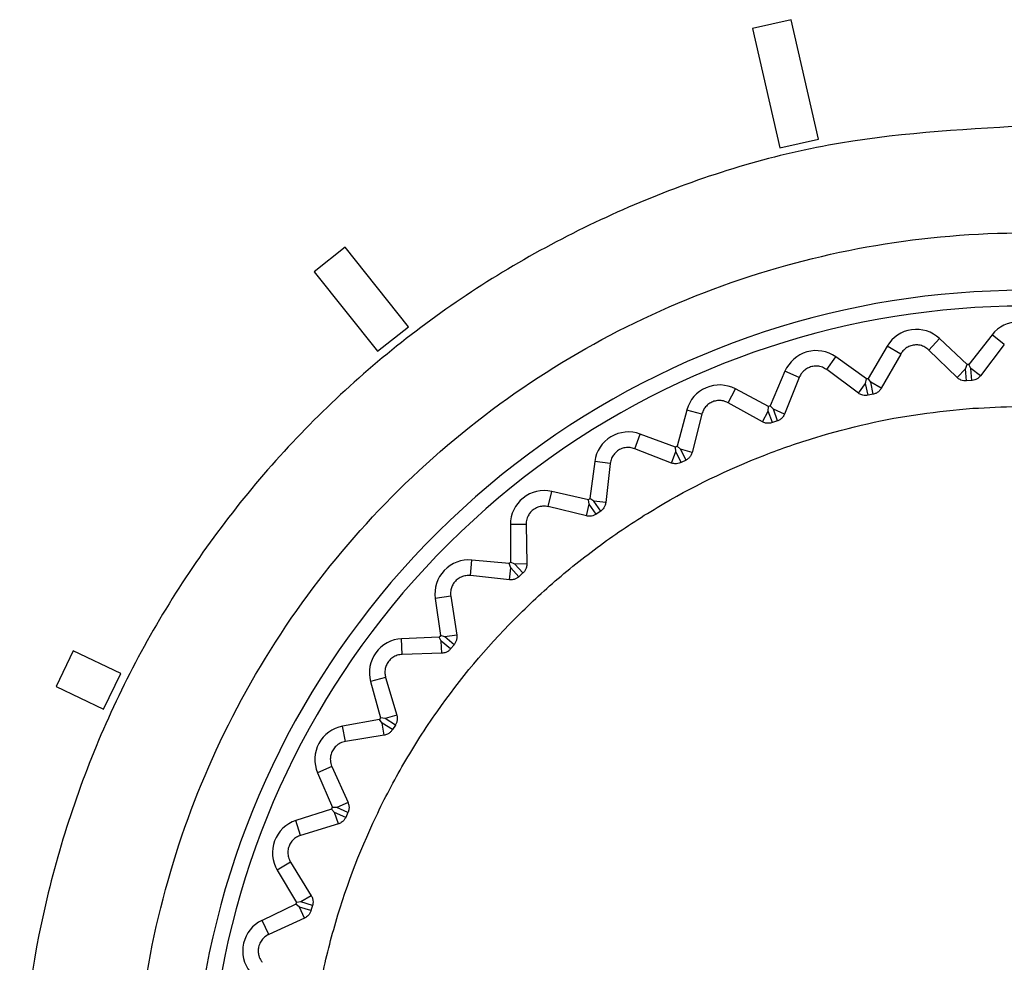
# Model space of a CAD drawing. Header units: millimetres. Extents: x -0.201 to 0.721, y -0.195 to 0.483.
# Tile 75 of 188: x 0.057 to 0.069, y 0.229 to 0.241. Entities that reach past the tile are written whole.
import ezdxf

# ---------------------------------------------------------------- set-up
doc = ezdxf.new("R2010")
doc.units = ezdxf.units.MM

msp = doc.modelspace()

# ---------------------------------------------------------------- linework, layer by layer
at = {"color": 7, "linetype": 'Continuous', "lineweight": 25}
for p, q in [((0.066336, 0.240781), (0.065848, 0.240669)), ((0.065848, 0.240669), (0.066193, 0.239162)), ((0.065848, 0.240669), (0.066193, 0.239162)), ((0.065848, 0.240669), (0.065848, 0.240669)), ((0.06668, 0.239273), (0.066336, 0.240781)), ((0.066193, 0.239162), (0.06668, 0.239273)), ((0.066193, 0.239162), (0.06668, 0.239273)), ((0.06668, 0.239273), (0.06668, 0.239273)), ((0.066193, 0.239162), (0.066193, 0.239162)), ((0.060698, 0.237907), (0.060307, 0.237596)), ((0.0615, 0.236902), (0.060698, 0.237907)), ((0.060307, 0.237596), (0.061109, 0.236591)), ((0.060307, 0.237596), (0.061109, 0.236591)), ((0.060307, 0.237596), (0.060307, 0.237596)), ((0.061109, 0.236591), (0.0615, 0.236902)), ((0.061109, 0.236591), (0.0615, 0.236902)), ((0.0615, 0.236902), (0.0615, 0.236902)), ((0.068076, 0.236607), (0.068212, 0.236751)), ((0.068558, 0.236424), (0.068212, 0.236751)), ((0.068874, 0.2368), (0.068581, 0.236426)), ((0.069029, 0.236678), (0.068728, 0.236281)), ((0.069029, 0.236678), (0.068874, 0.2368)), ((0.061109, 0.236591), (0.061109, 0.236591)), ((0.06755, 0.236656), (0.067309, 0.236247)), ((0.06772, 0.236556), (0.067474, 0.236123)), ((0.06772, 0.236556), (0.06755, 0.236656)), ((0.068433, 0.236259), (0.068076, 0.236607)), ((0.066785, 0.236359), (0.0669, 0.236519)), ((0.067286, 0.236242), (0.0669, 0.236519)), ((0.066257, 0.236338), (0.066072, 0.2359)), ((0.066438, 0.236261), (0.066257, 0.236338)), ((0.067185, 0.236062), (0.066785, 0.236359)), ((0.068433, 0.236259), (0.068538, 0.23637)), ((0.068538, 0.23637), (0.068558, 0.236424)), ((0.06855, 0.236217), (0.068538, 0.23637)), ((0.068608, 0.236375), (0.068581, 0.236426)), ((0.068618, 0.236222), (0.068608, 0.236375)), ((0.068728, 0.236281), (0.068608, 0.236375)), ((0.066438, 0.236261), (0.066252, 0.235798)), ((0.067185, 0.236062), (0.067274, 0.236186)), ((0.067274, 0.236186), (0.067286, 0.236242)), ((0.067307, 0.236035), (0.067274, 0.236186)), ((0.067342, 0.2362), (0.067309, 0.236247)), ((0.067373, 0.236049), (0.067342, 0.2362)), ((0.067474, 0.236123), (0.067342, 0.2362)), ((0.068618, 0.236222), (0.06855, 0.236217)), ((0.065538, 0.235941), (0.065631, 0.236115)), ((0.06605, 0.235892), (0.065631, 0.236115)), ((0.065974, 0.235699), (0.065538, 0.235941)), ((0.067373, 0.236049), (0.067307, 0.236035)), ((0.065017, 0.235849), (0.064893, 0.235391)), ((0.065208, 0.235798), (0.065017, 0.235849)), ((0.065974, 0.235699), (0.066046, 0.235834)), ((0.066046, 0.235834), (0.06605, 0.235892)), ((0.066098, 0.23569), (0.066046, 0.235834)), ((0.066112, 0.235858), (0.066072, 0.2359)), ((0.066163, 0.235712), (0.066112, 0.235858)), ((0.066252, 0.235798), (0.066112, 0.235858)), ((0.065208, 0.235798), (0.065085, 0.235314)), ((0.066163, 0.235712), (0.066098, 0.23569)), ((0.064358, 0.23536), (0.064427, 0.235545)), ((0.064872, 0.23538), (0.064427, 0.235545)), ((0.064823, 0.235179), (0.064358, 0.23536)), ((0.064823, 0.235179), (0.064876, 0.235323)), ((0.064876, 0.235323), (0.064872, 0.23538)), ((0.064947, 0.235186), (0.064876, 0.235323)), ((0.064938, 0.235354), (0.064893, 0.235391)), ((0.065007, 0.235217), (0.064938, 0.235354)), ((0.065085, 0.235314), (0.064938, 0.235354)), ((0.063854, 0.2352), (0.063792, 0.234729)), ((0.06405, 0.235174), (0.063854, 0.2352)), ((0.065007, 0.235217), (0.064947, 0.235186)), ((0.06405, 0.235174), (0.063993, 0.234679)), ((0.063266, 0.234628), (0.063309, 0.23482)), ((0.063773, 0.234716), (0.063309, 0.23482)), ((0.063784, 0.234659), (0.063773, 0.234716)), ((0.063841, 0.234699), (0.063792, 0.234729)), ((0.063929, 0.234572), (0.063841, 0.234699)), ((0.063993, 0.234679), (0.063841, 0.234699)), ((0.06375, 0.23451), (0.063266, 0.234628)), ((0.06375, 0.23451), (0.063784, 0.234659)), ((0.063873, 0.234533), (0.063784, 0.234659)), ((0.063929, 0.234572), (0.063873, 0.234533)), ((0.062788, 0.234402), (0.062789, 0.233926)), ((0.062985, 0.234402), (0.062788, 0.234402)), ((0.062985, 0.234402), (0.062994, 0.233904)), ((0.062281, 0.233756), (0.062299, 0.233952)), ((0.062772, 0.233911), (0.062299, 0.233952)), ((0.062791, 0.233856), (0.062772, 0.233911)), ((0.062777, 0.233704), (0.062791, 0.233856)), ((0.062842, 0.233903), (0.062789, 0.233926)), ((0.062895, 0.233743), (0.062791, 0.233856)), ((0.062994, 0.233904), (0.062842, 0.233903)), ((0.062945, 0.23379), (0.062842, 0.233903)), ((0.062777, 0.233704), (0.062281, 0.233756)), ((0.062945, 0.23379), (0.062895, 0.233743)), ((0.062033, 0.233495), (0.061838, 0.233468)), ((0.061838, 0.233468), (0.061902, 0.232998)), ((0.062033, 0.233495), (0.062109, 0.233002)), ((0.061887, 0.23298), (0.061413, 0.232958)), ((0.061421, 0.232761), (0.061413, 0.232958)), ((0.061913, 0.232928), (0.061887, 0.23298)), ((0.061957, 0.232982), (0.061902, 0.232998)), ((0.062109, 0.233002), (0.061957, 0.232982)), ((0.062075, 0.232883), (0.061957, 0.232982)), ((0.06192, 0.232776), (0.061913, 0.232928)), ((0.062031, 0.23283), (0.061913, 0.232928)), ((0.062075, 0.232883), (0.062031, 0.23283)), ((0.057263, 0.232808), (0.057046, 0.232357)), ((0.057862, 0.232519), (0.057263, 0.232808)), ((0.06192, 0.232776), (0.061421, 0.232761)), ((0.057645, 0.232069), (0.057862, 0.232519)), ((0.057645, 0.232069), (0.057862, 0.232519)), ((0.057862, 0.232519), (0.057862, 0.232519)), ((0.06121, 0.232469), (0.06102, 0.232417)), ((0.06121, 0.232469), (0.061351, 0.231991)), ((0.057046, 0.232357), (0.057645, 0.232069)), ((0.057046, 0.232357), (0.057645, 0.232069)), ((0.057046, 0.232357), (0.057046, 0.232357)), ((0.06102, 0.232417), (0.061147, 0.231959)), ((0.057645, 0.232069), (0.057645, 0.232069)), ((0.061204, 0.23195), (0.061147, 0.231959)), ((0.061351, 0.231991), (0.061204, 0.23195)), ((0.061334, 0.231868), (0.061204, 0.23195)), ((0.061135, 0.231939), (0.060667, 0.231854)), ((0.060702, 0.23166), (0.060667, 0.231854)), ((0.061167, 0.231891), (0.061135, 0.231939)), ((0.061194, 0.231741), (0.061167, 0.231891)), ((0.061297, 0.23181), (0.061167, 0.231891)), ((0.061334, 0.231868), (0.061297, 0.23181)), ((0.061194, 0.231741), (0.060702, 0.23166)), ((0.060531, 0.231343), (0.06035, 0.231265)), ((0.060531, 0.231343), (0.060735, 0.230888)), ((0.06035, 0.231265), (0.060537, 0.230828)), ((0.060594, 0.230828), (0.060537, 0.230828)), ((0.060735, 0.230888), (0.060594, 0.230828)), ((0.060734, 0.230763), (0.060594, 0.230828)), ((0.060527, 0.230807), (0.060075, 0.230661)), ((0.060566, 0.230764), (0.060527, 0.230807)), ((0.060613, 0.230619), (0.060566, 0.230764)), ((0.060706, 0.230701), (0.060566, 0.230764)), ((0.060734, 0.230763), (0.060706, 0.230701)), ((0.060136, 0.230473), (0.060075, 0.230661)), ((0.060613, 0.230619), (0.060136, 0.230473)), ((0.060009, 0.230136), (0.05984, 0.230035)), ((0.060009, 0.230136), (0.060271, 0.229712)), ((0.05984, 0.230035), (0.060083, 0.229627)), ((0.060271, 0.229712), (0.06014, 0.229634)), ((0.060076, 0.229605), (0.059648, 0.229399)), ((0.06012, 0.229567), (0.060076, 0.229605)), ((0.06014, 0.229634), (0.060083, 0.229627)), ((0.060287, 0.229589), (0.06014, 0.229634)), ((0.060287, 0.229589), (0.060267, 0.229523)), ((0.060186, 0.229429), (0.06012, 0.229567)), ((0.060267, 0.229523), (0.06012, 0.229567)), ((0.059733, 0.229221), (0.059648, 0.229399)), ((0.060186, 0.229429), (0.059733, 0.229221))]:
    msp.add_line(p, q, dxfattribs=at)
for centre, radius, start, end in [((0.069284, 0.226837), 0.0105244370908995, 347.639321, 281.955083), ((0.069284, 0.226837), 0.0103244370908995, 347.639321, 281.955083), ((0.069211, 0.236536), 0.000427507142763, 39.014201, 141.856799), ((0.067918, 0.23644), 0.000427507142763, 46.673775, 149.516374), ((0.066651, 0.236172), 0.000427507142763, 54.33335, 157.175948), ((0.069284, 0.226837), 0.0096150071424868, 94.196107, 94.334468), ((0.069284, 0.226837), 0.0096150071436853, 101.855681, 101.994042), ((0.06543, 0.235738), 0.000427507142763, 61.992924, 164.835523), ((0.069284, 0.226837), 0.0096150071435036, 109.515256, 109.653617), ((0.064278, 0.235144), 0.0004275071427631, 69.652498, 172.495097), ((0.069284, 0.226837), 0.009615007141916, 117.17483, 117.313191), ((0.063215, 0.234403), 0.0004275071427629, 77.312073, 180.154676), ((0.069284, 0.226837), 0.0096150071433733, 124.834405, 124.972766), ((0.062261, 0.233527), 0.0004275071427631, 84.971647, 187.814246), ((0.069284, 0.226837), 0.0096150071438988, 132.493979, 132.63234), ((0.061432, 0.232531), 0.0004275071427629, 92.631222, 195.473821), ((0.069284, 0.226837), 0.0096150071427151, 140.153553, 140.291915), ((0.069284, 0.226837), 0.0096150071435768, 147.813128, 147.951489), ((0.060743, 0.231433), 0.0004275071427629, 100.290796, 203.133395), ((0.069284, 0.226837), 0.0096150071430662, 155.472702, 155.611064), ((0.060207, 0.230254), 0.0004275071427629, 107.950371, 210.79297), ((0.069284, 0.226837), 0.00961500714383, 163.132277, 163.270638), ((0.059832, 0.229014), 0.000427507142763, 115.609945, 218.452544)]:
    msp.add_arc(centre, radius, start, end, dxfattribs=at)
for points, knots in [([(0.0692842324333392, 0.2394382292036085), (0.0701154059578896, 0.2393909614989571), (0.0717777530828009, 0.2392964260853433), (0.0741754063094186, 0.2385412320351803), (0.0763850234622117, 0.2373675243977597), (0.0783216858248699, 0.2357760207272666), (0.0799109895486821, 0.233839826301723), (0.0810918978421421, 0.2316301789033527), (0.0818190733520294, 0.2292328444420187), (0.0820646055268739, 0.2267396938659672), (0.081819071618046, 0.224246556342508), (0.0810918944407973, 0.2218491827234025), (0.0799109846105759, 0.2196396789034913), (0.0783216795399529, 0.217702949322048), (0.0763850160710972, 0.2161134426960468), (0.0741753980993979, 0.2149322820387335), (0.0717777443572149, 0.2142049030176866), (0.0692842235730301, 0.2139592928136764), (0.0667907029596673, 0.2142049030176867), (0.064393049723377, 0.2149322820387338), (0.0621834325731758, 0.2161134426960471), (0.0602467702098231, 0.2177029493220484), (0.0586574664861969, 0.2196396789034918), (0.057476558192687, 0.221849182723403), (0.0567493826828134, 0.2242465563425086), (0.0565038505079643, 0.2267396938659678), (0.0567493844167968, 0.2292328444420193), (0.0574765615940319, 0.2316301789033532), (0.0586574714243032, 0.2338398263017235), (0.0602467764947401, 0.2357760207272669), (0.0621834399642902, 0.2373675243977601), (0.0643930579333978, 0.2385412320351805), (0.0667907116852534, 0.2392964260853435), (0.0684530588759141, 0.2393909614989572), (0.0692842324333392, 0.2394382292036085)], [0, 0, 0, 0, 0.0312499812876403, 0.062499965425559, 0.093749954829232, 0.1249999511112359, 0.1562499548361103, 0.1874999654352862, 0.2187499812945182, 0.2500000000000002, 0.2812500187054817, 0.312500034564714, 0.3437500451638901, 0.3750000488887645, 0.406250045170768, 0.437500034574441, 0.4687500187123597, 0.5000000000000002, 0.5312499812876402, 0.5624999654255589, 0.5937499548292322, 0.6249999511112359, 0.6562499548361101, 0.6874999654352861, 0.7187499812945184, 0.7500000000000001, 0.7812500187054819, 0.8125000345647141, 0.8437500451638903, 0.8750000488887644, 0.9062500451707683, 0.9375000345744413, 0.9687500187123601, 1, 1, 1, 1]), ([(0.0692842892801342, 0.2155868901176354), (0.0700739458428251, 0.2156343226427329), (0.0714876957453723, 0.2157192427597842), (0.0734601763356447, 0.2163373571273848), (0.0751571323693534, 0.2171776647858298), (0.0767019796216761, 0.2183080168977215), (0.078023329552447, 0.21966754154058), (0.0791074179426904, 0.2212444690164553), (0.0799040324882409, 0.2229651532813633), (0.080404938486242, 0.2248119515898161), (0.0805869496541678, 0.2266992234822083), (0.0804482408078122, 0.2286075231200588), (0.0799953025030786, 0.2304483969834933), (0.0792328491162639, 0.2322029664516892), (0.0781962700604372, 0.2337899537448), (0.0768962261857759, 0.2351931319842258), (0.0753929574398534, 0.2363475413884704), (0.0737018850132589, 0.237241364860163), (0.0719012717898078, 0.2378332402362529), (0.0700096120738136, 0.2381170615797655), (0.0681143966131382, 0.2380796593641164), (0.0662351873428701, 0.2377213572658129), (0.0644589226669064, 0.2370586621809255), (0.0628040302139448, 0.2360983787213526), (0.0613471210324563, 0.2348848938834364), (0.060103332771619, 0.2334307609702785), (0.0591302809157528, 0.2318032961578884), (0.0584380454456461, 0.2300193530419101), (0.0580586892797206, 0.2281616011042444), (0.0579960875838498, 0.2262492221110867), (0.0582530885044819, 0.2243708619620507), (0.0588269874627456, 0.2225458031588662), (0.0596911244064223, 0.2208586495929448), (0.0608365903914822, 0.2193265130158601), (0.0622102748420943, 0.2180209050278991), (0.0637980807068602, 0.2169530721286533), (0.0655264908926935, 0.2161802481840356), (0.0673778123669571, 0.2156811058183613), (0.0686427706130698, 0.2156185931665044), (0.0692842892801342, 0.2155868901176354)], [0, 0, 0, 0, 0.0334831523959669, 0.0599460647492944, 0.0871767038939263, 0.113644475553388, 0.1408801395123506, 0.1673510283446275, 0.1945897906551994, 0.2210608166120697, 0.2482995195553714, 0.2747674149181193, 0.30200268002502, 0.3284657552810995, 0.3556959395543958, 0.3821546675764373, 0.4093804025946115, 0.4358366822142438, 0.4630600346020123, 0.489517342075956, 0.5167419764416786, 0.5432033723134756, 0.5704324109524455, 0.5968987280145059, 0.6241328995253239, 0.6506030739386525, 0.6778411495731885, 0.7043125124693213, 0.7315516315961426, 0.7580207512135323, 0.7852573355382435, 0.8117220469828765, 0.8389539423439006, 0.86541387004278, 0.8926408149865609, 0.9190970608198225, 0.9463202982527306, 0.9727765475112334, 0.9999999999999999, 0.9999999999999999, 0.9999999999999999, 0.9999999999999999]), ([(0.0680761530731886, 0.2366069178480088), (0.0680600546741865, 0.2366204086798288), (0.0680292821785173, 0.2366461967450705), (0.0679692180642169, 0.236668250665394), (0.0679071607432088, 0.2366737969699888), (0.0678485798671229, 0.2366632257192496), (0.0677922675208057, 0.2366369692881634), (0.0677481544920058, 0.2365997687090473), (0.06772854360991, 0.2365694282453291), (0.0677200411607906, 0.2365562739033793)], [0, 0, 0, 0, 0.1686710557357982, 0.3224189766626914, 0.4528373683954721, 0.5835978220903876, 0.7075078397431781, 0.8731877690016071, 1, 1, 1, 1]), ([(0.0667847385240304, 0.2363587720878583), (0.0667673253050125, 0.2363698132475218), (0.0667337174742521, 0.2363911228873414), (0.066671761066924, 0.2364052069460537), (0.0666094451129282, 0.2364027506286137), (0.0665526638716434, 0.2363847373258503), (0.0665039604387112, 0.2363538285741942), (0.0664632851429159, 0.2363120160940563), (0.0664472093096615, 0.23627900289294), (0.0664384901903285, 0.236261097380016)], [0, 0, 0, 0, 0.1657338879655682, 0.3198694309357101, 0.4503485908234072, 0.5811848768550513, 0.7047900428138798, 0.8398856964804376, 1, 1, 1, 1]), ([(0.0685503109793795, 0.2362167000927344), (0.0685392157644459, 0.2362165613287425), (0.068514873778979, 0.2362162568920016), (0.0684758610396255, 0.2362278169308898), (0.068449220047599, 0.2362442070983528), (0.0684359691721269, 0.2362565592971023), (0.0684333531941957, 0.2362589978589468)], [0, 0, 0, 0, 0.2376335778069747, 0.5213484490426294, 0.9055049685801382, 1, 1, 1, 1]), ([(0.0687278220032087, 0.236280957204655), (0.0687176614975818, 0.2362696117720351), (0.0686994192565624, 0.2362492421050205), (0.0686611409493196, 0.2362293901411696), (0.0686334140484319, 0.2362229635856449), (0.0686196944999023, 0.2362218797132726), (0.0686184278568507, 0.2362217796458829)], [0, 0, 0, 0, 0.3917355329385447, 0.7033246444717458, 0.972609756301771, 1, 1, 1, 1]), ([(0.0673066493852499, 0.2360352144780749), (0.0672965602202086, 0.236033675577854), (0.0672734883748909, 0.2360301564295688), (0.0672342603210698, 0.2360355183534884), (0.0672044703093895, 0.2360479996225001), (0.0671889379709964, 0.236058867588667), (0.0671851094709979, 0.236061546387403)], [0, 0, 0, 0, 0.2186136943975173, 0.4999245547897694, 0.8767385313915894, 1, 1, 1, 1]), ([(0.0674740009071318, 0.2361225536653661), (0.0674655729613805, 0.2361101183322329), (0.0674503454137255, 0.2360876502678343), (0.0674153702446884, 0.2360628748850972), (0.0673885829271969, 0.2360526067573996), (0.0673749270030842, 0.2360496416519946), (0.0673734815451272, 0.2360493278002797)], [0, 0, 0, 0, 0.3868185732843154, 0.6989008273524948, 0.9681291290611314, 1, 1, 1, 1]), ([(0.0655379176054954, 0.235940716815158), (0.0655196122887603, 0.2359491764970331), (0.0654838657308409, 0.2359656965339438), (0.065421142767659, 0.2359717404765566), (0.065359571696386, 0.2359613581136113), (0.0653055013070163, 0.2359362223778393), (0.0652611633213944, 0.2358993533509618), (0.065225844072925, 0.2358522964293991), (0.0652141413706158, 0.235817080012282), (0.065207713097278, 0.2357977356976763)], [0, 0, 0, 0, 0.16228614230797, 0.3169118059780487, 0.4475071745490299, 0.5784772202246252, 0.7017756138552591, 0.8361858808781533, 1, 1, 1, 1]), ([(0.0686313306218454, 0.2358701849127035), (0.0684090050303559, 0.2358492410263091), (0.0677383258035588, 0.2357860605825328), (0.0668557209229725, 0.2355828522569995), (0.0657381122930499, 0.2351983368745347), (0.0648461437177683, 0.2347632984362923), (0.0639929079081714, 0.2342053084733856), (0.0633891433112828, 0.2337325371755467), (0.0626421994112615, 0.2330384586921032), (0.0619850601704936, 0.2322523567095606), (0.0614355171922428, 0.2313931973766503), (0.0609603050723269, 0.2304908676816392), (0.0606004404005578, 0.2295315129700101), (0.0603662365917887, 0.2285387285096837), (0.0602540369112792, 0.227782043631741), (0.0602056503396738, 0.2270229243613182), (0.0602214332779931, 0.2262543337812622), (0.0603289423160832, 0.2252404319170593), (0.0605646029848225, 0.2242437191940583), (0.0609218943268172, 0.2232889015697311), (0.0613589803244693, 0.2223678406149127), (0.0619112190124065, 0.2215056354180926), (0.0625643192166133, 0.2207231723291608), (0.0632814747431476, 0.2199989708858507), (0.0640878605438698, 0.2193683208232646), (0.0649630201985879, 0.2188462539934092), (0.0658793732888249, 0.2184003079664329), (0.0668490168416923, 0.2180721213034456), (0.0678476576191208, 0.2178691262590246), (0.0688600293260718, 0.2177515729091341), (0.069883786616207, 0.2177627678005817), (0.0708935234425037, 0.2179017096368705), (0.0718878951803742, 0.2181258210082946), (0.0728505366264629, 0.2184752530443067), (0.0737576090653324, 0.2189405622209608), (0.07440778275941, 0.2193473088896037), (0.0750195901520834, 0.2198062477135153), (0.0755879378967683, 0.2203118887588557), (0.0761172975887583, 0.2208693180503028), (0.0766804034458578, 0.2215736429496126), (0.0772522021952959, 0.2224704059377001), (0.0776829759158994, 0.2233977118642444), (0.0779508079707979, 0.2241793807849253), (0.0781611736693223, 0.2249631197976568), (0.0783280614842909, 0.22597157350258), (0.0783643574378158, 0.2273053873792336), (0.0782136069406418, 0.2284868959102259), (0.0779586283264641, 0.2294741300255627), (0.0776207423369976, 0.2304361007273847), (0.0771621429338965, 0.2313516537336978), (0.0765948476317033, 0.2321984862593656), (0.0759577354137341, 0.2329940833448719), (0.0752220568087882, 0.2337060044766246), (0.0744065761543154, 0.2343171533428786), (0.0735421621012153, 0.2348569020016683), (0.0726123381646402, 0.2352851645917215), (0.0716406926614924, 0.2355918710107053), (0.0709554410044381, 0.2357458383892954), (0.0701410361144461, 0.2358656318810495), (0.0693861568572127, 0.2359100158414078), (0.0688206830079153, 0.2358801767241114), (0.0686313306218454, 0.2358701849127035)], [0, 0, 0, 0, 0.0117686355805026, 0.035501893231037, 0.0474854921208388, 0.0740600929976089, 0.0875124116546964, 0.1011852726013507, 0.1144282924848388, 0.1412192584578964, 0.1548948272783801, 0.168138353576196, 0.1949304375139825, 0.2086066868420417, 0.221860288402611, 0.2352067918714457, 0.2486604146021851, 0.2623348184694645, 0.2889048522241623, 0.3023549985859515, 0.3160258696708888, 0.3425949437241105, 0.3560354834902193, 0.3697026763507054, 0.3962691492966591, 0.409706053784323, 0.4233709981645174, 0.4499379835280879, 0.4633751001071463, 0.4770401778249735, 0.5036105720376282, 0.5170516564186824, 0.5307191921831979, 0.5572907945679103, 0.5707415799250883, 0.5844128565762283, 0.5976670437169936, 0.611014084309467, 0.6244681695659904, 0.6381428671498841, 0.6584969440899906, 0.6803791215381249, 0.6918611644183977, 0.7020217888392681, 0.7231333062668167, 0.7455732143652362, 0.7721458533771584, 0.7855973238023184, 0.7992695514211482, 0.8258406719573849, 0.8392822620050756, 0.852950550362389, 0.8795176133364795, 0.8929548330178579, 0.9066201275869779, 0.9331861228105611, 0.9466227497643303, 0.960287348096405, 0.970155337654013, 0.9900063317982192, 1, 1, 1, 1]), ([(0.0660982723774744, 0.2356895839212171), (0.0660899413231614, 0.2356870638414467), (0.0660692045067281, 0.2356807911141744), (0.0660314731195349, 0.2356796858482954), (0.0659983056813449, 0.2356873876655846), (0.0659801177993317, 0.2356965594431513), (0.0659743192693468, 0.2356994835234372)], [0, 0, 0, 0, 0.1865550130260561, 0.4643538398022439, 0.8292291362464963, 1, 1, 1, 1]), ([(0.0662524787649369, 0.2357984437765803), (0.066245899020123, 0.2357851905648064), (0.0662339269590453, 0.2357610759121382), (0.0662029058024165, 0.2357319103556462), (0.0661775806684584, 0.2357179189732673), (0.0661642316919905, 0.2357130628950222), (0.0661626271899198, 0.2357124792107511)], [0, 0, 0, 0, 0.3814686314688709, 0.6940946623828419, 0.9632312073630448, 1, 1, 1, 1]), ([(0.06435793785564, 0.2353602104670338), (0.06433919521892, 0.2353660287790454), (0.0643020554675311, 0.2353775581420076), (0.0642396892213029, 0.2353756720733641), (0.0641798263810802, 0.2353575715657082), (0.0641293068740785, 0.2353257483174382), (0.0640900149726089, 0.2352835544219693), (0.0640606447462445, 0.2352318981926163), (0.0640535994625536, 0.2351950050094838), (0.0640496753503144, 0.2351744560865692)], [0, 0, 0, 0, 0.1581503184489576, 0.313385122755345, 0.4441607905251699, 0.5753317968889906, 0.6983160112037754, 0.8319667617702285, 0.9999999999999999, 0.9999999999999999, 0.9999999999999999, 0.9999999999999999]), ([(0.065085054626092, 0.2353144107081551), (0.0650803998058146, 0.2353006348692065), (0.0650718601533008, 0.2352753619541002), (0.0650453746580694, 0.2352424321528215), (0.0650220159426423, 0.2352248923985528), (0.0650092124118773, 0.2352181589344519), (0.0650074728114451, 0.2352172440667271)], [0, 0, 0, 0, 0.3753735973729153, 0.688653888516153, 0.9576977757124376, 1, 1, 1, 1]), ([(0.0649467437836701, 0.2351859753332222), (0.0649382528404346, 0.2351821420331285), (0.0649186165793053, 0.2351732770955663), (0.0648816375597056, 0.2351673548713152), (0.0648482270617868, 0.2351704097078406), (0.0648288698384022, 0.2351770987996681), (0.0648225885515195, 0.2351792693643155)], [0, 0, 0, 0, 0.1994488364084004, 0.4612478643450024, 0.8251786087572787, 1, 1, 1, 1]), ([(0.0632658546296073, 0.2346276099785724), (0.0632423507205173, 0.2346312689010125), (0.063200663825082, 0.2346377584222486), (0.0631329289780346, 0.2346229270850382), (0.0630758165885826, 0.2345922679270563), (0.0630318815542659, 0.2345488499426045), (0.062999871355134, 0.2344953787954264), (0.0629859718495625, 0.234444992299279), (0.062985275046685, 0.2344129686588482), (0.062985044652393, 0.2344023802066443)], [0, 0, 0, 0, 0.1903794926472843, 0.3376600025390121, 0.4859259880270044, 0.6142563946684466, 0.7382626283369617, 0.9134578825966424, 1, 1, 1, 1]), ([(0.0639925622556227, 0.2346790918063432), (0.0639898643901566, 0.2346651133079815), (0.0639848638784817, 0.2346392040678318), (0.0639634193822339, 0.2346032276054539), (0.0639425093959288, 0.2345823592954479), (0.0639304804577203, 0.2345737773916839), (0.0639286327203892, 0.2345724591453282)], [0, 0, 0, 0, 0.3680527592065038, 0.6821882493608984, 0.9511816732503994, 1, 1, 1, 1]), ([(0.0638726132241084, 0.2345333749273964), (0.0638694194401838, 0.2345312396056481), (0.0638557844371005, 0.2345221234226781), (0.0638289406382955, 0.2345107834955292), (0.063789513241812, 0.2345038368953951), (0.0637647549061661, 0.2345078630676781), (0.0637504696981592, 0.2345101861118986)], [0, 0, 0, 0, 0.0825282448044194, 0.3523321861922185, 0.6263048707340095, 1, 1, 1, 1]), ([(0.0629944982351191, 0.2339038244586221), (0.0629937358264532, 0.233889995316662), (0.0629923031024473, 0.2338640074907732), (0.0629763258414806, 0.2338258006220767), (0.0629583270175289, 0.2338018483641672), (0.0629472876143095, 0.2337914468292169), (0.0629453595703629, 0.2337896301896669)], [0, 0, 0, 0, 0.3586710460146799, 0.6740172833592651, 0.943066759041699, 1, 1, 1, 1]), ([(0.0622811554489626, 0.2337559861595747), (0.0622629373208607, 0.233756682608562), (0.0622255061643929, 0.2337581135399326), (0.0621672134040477, 0.2337415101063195), (0.0621134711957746, 0.2337092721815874), (0.0620720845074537, 0.2336657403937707), (0.0620444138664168, 0.2336150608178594), (0.0620282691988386, 0.2335562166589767), (0.0620311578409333, 0.2335175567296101), (0.0620328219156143, 0.2334952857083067)], [0, 0, 0, 0, 0.1473950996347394, 0.3028395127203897, 0.4345559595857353, 0.5667291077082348, 0.6891185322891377, 0.8209089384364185, 1, 1, 1, 1]), ([(0.0628950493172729, 0.2337434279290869), (0.0628861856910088, 0.2337362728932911), (0.0628670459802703, 0.2337208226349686), (0.0628289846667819, 0.2337058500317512), (0.0627982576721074, 0.233702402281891), (0.0627804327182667, 0.2337038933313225), (0.0627770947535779, 0.2337041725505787)], [0, 0, 0, 0, 0.243306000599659, 0.5253838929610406, 0.9111216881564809, 1, 1, 1, 1]), ([(0.0621086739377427, 0.2330024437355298), (0.0621097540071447, 0.2329891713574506), (0.0621118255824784, 0.2329637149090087), (0.0621016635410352, 0.2329241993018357), (0.062087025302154, 0.2328973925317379), (0.0620771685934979, 0.2328851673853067), (0.0620752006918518, 0.2328827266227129)], [0, 0, 0, 0, 0.345557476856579, 0.6627799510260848, 0.93267368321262, 1, 1, 1, 1]), ([(0.0620314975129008, 0.2328302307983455), (0.062022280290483, 0.2328207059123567), (0.0620037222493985, 0.2328015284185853), (0.0619652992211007, 0.2327819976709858), (0.0619370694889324, 0.2327762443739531), (0.0619209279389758, 0.2327756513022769), (0.0619198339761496, 0.2327756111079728)], [0, 0, 0, 0, 0.2825997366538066, 0.5689889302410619, 0.9707890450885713, 1, 1, 1, 1]), ([(0.0614214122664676, 0.2327608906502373), (0.0614002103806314, 0.2327586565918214), (0.0613600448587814, 0.2327544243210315), (0.0613022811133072, 0.2327262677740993), (0.0612554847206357, 0.2326856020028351), (0.0612226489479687, 0.232636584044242), (0.0612023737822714, 0.2325783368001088), (0.0611981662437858, 0.2325205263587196), (0.0612063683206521, 0.2324850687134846), (0.0612100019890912, 0.2324693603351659)], [0, 0, 0, 0, 0.171547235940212, 0.3249844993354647, 0.4536198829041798, 0.5826002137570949, 0.7047599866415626, 0.8692033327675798, 1, 1, 1, 1]), ([(0.0613508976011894, 0.2319910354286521), (0.0613536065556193, 0.2319788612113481), (0.0613589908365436, 0.231954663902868), (0.0613549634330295, 0.2319150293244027), (0.0613442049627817, 0.2318854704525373), (0.0613356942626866, 0.2318712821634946), (0.0613336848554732, 0.2318679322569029)], [0, 0, 0, 0, 0.3245561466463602, 0.6450833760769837, 0.916202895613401, 1, 1, 1, 1]), ([(0.0612973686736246, 0.2318100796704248), (0.061289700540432, 0.231799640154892), (0.061274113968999, 0.2317784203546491), (0.0612391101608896, 0.2317539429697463), (0.0612116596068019, 0.2317441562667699), (0.0611954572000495, 0.2317413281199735), (0.0611939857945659, 0.2317410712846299)], [0, 0, 0, 0, 0.2760692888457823, 0.5611500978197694, 0.9601462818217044, 1, 1, 1, 1]), ([(0.0607019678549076, 0.2316600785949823), (0.0606907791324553, 0.2316577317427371), (0.060659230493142, 0.2316511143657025), (0.0606106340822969, 0.2316271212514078), (0.0605622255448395, 0.2315834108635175), (0.0605295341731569, 0.2315311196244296), (0.0605125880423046, 0.2314747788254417), (0.0605095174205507, 0.23141196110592), (0.0605200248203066, 0.2313687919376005), (0.060530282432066, 0.2313451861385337), (0.0605312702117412, 0.2313429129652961)], [0, 0, 0, 0, 0.0934729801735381, 0.2635640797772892, 0.4000850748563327, 0.5372738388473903, 0.6599691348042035, 0.7873208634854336, 0.979519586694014, 0.9999999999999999, 0.9999999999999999, 0.9999999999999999, 0.9999999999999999]), ([(0.0607346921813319, 0.2308876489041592), (0.0607394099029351, 0.2308745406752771), (0.0607481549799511, 0.2308502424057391), (0.0607484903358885, 0.2308072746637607), (0.0607407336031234, 0.2307781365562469), (0.0607344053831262, 0.2307641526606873), (0.0607340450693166, 0.2307633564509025)], [0, 0, 0, 0, 0.3616494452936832, 0.6703770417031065, 0.9812320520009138, 1, 1, 1, 1]), ([(0.060705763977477, 0.2307011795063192), (0.0606997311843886, 0.2306900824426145), (0.0606873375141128, 0.2306672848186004), (0.0606564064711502, 0.2306384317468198), (0.0606302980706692, 0.2306246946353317), (0.0606143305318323, 0.2306195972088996), (0.0606125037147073, 0.2306190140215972)], [0, 0, 0, 0, 0.2691041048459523, 0.5528430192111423, 0.9488415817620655, 1, 1, 1, 1]), ([(0.0601356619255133, 0.2304731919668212), (0.0601187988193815, 0.230466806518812), (0.060083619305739, 0.2304534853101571), (0.0600362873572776, 0.2304153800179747), (0.0599993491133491, 0.2303644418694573), (0.0599783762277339, 0.2303085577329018), (0.0599726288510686, 0.2302514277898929), (0.0599805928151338, 0.2301907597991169), (0.0599983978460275, 0.230156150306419), (0.0600087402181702, 0.2301360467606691)], [0, 0, 0, 0, 0.1460369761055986, 0.3046597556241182, 0.4351585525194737, 0.566110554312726, 0.6875916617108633, 0.8185320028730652, 0.9999999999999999, 0.9999999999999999, 0.9999999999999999, 0.9999999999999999]), ([(0.0602710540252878, 0.2297119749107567), (0.0602746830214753, 0.2297055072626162), (0.0602846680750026, 0.2296877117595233), (0.0602937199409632, 0.2296545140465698), (0.0602943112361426, 0.2296177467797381), (0.0602890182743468, 0.2295967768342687), (0.0602869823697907, 0.2295887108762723)], [0, 0, 0, 0, 0.195535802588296, 0.5380097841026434, 0.8222983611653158, 1, 1, 1, 1]), ([(0.0602672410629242, 0.2295233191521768), (0.0602628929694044, 0.2295118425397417), (0.0602538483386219, 0.2294879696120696), (0.0602275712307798, 0.2294554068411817), (0.0602033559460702, 0.2294378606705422), (0.060187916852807, 0.229430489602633), (0.0601857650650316, 0.2294294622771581)], [0, 0, 0, 0, 0.261389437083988, 0.5437258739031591, 0.9364078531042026, 1, 1, 1, 1]), ([(0.0597326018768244, 0.2292214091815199), (0.0597290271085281, 0.2292196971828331), (0.0597056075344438, 0.229208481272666), (0.0596675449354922, 0.2291809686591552), (0.0596262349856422, 0.229127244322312), (0.0596031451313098, 0.2290671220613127), (0.0595978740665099, 0.2290066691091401), (0.0596077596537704, 0.2289453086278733), (0.0596285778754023, 0.2289003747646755), (0.0596468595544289, 0.228876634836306), (0.0596517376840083, 0.2288703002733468)], [0, 0, 0, 0, 0.0327462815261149, 0.2145324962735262, 0.3593577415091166, 0.505140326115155, 0.6299441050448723, 0.7537233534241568, 0.9342856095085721, 1, 1, 1, 1])]:
    msp.add_open_spline(points, degree=3, knots=knots, dxfattribs=at)

doc.saveas('drawing.dxf')
